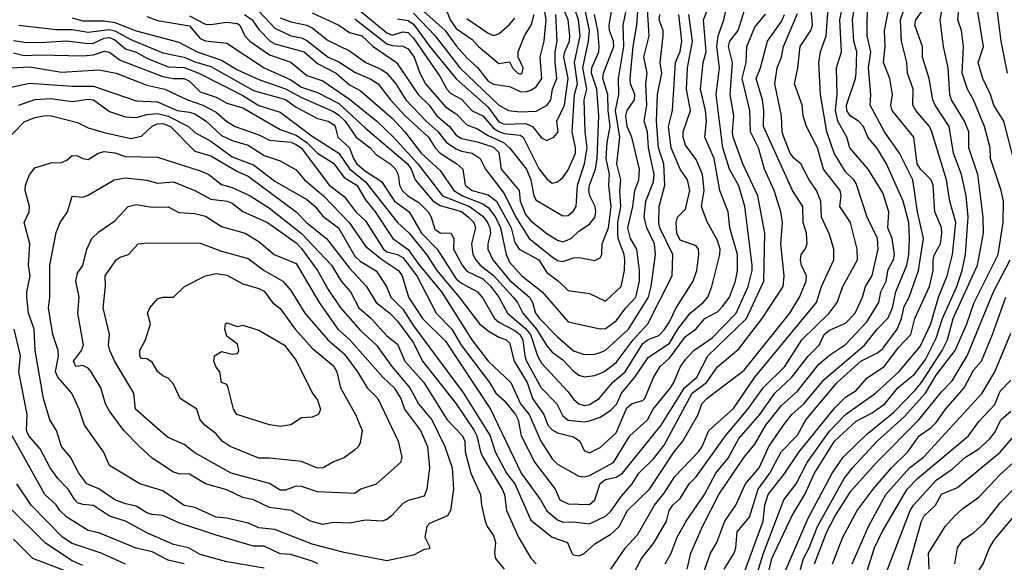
# Model space of a CAD drawing. Header units: metres. Extents: x -51132 to -49532, y -231222 to -229437.
# Tile 13 of 256: x -51084 to -50991, y -230921 to -230870. Entities that reach past the tile are written whole.
import ezdxf

# ---------------------------------------------------------------- set-up
doc = ezdxf.new("R2010")
doc.units = ezdxf.units.M
for name, color, linetype in [('CONTOUR_HALF', 8, 'Continuous'), ('CONTOUR_INDEX', 1, 'Continuous'), ('CONTOUR_INTER', 3, 'Continuous')]:
    doc.layers.add(name, color=color, linetype=linetype)

msp = doc.modelspace()

# ---------------------------------------------------------------- linework, layer by layer
at = {"layer": 'CONTOUR_HALF'}
for points, elevation in [([(-51084.08, -230872.849), (-51083.08, -230873.096), (-51081.58, -230873.02), (-51077.58, -230873.138), (-51076.58, -230873.027), (-51075.58, -230872.697), (-51075.08, -230872.795), (-51074.08, -230873.54), (-51070.08, -230875.059), (-51069.08, -230875.249), (-51068.08, -230875.264), (-51067.58, -230875.518), (-51066.58, -230876.491), (-51065.08, -230876.991), (-51064.08, -230877.577), (-51062.58, -230878.02), (-51059.08, -230880.026), (-51057.58, -230880.575), (-51056.585, -230881.259), (-51055.58, -230882.263), (-51054.08, -230883.207), (-51053.08, -230884.529), (-51051.892, -230885.259), (-51051.08, -230886.643), (-51050.16, -230887.759), (-51048.519, -230890.259), (-51047.08, -230891.291), (-51046.08, -230892.706), (-51043.946, -230895.259), (-51041.116, -230899.759), (-51039.58, -230901.747), (-51037.442, -230903.759), (-51036.556, -230905.759), (-51035.719, -230906.759), (-51034.649, -230909.259), (-51033.58, -230910.905), (-51033.08, -230911.417), (-51031.08, -230912.545), (-51030.58, -230912.617), (-51030.08, -230912.49), (-51027.836, -230911.259), (-51026.303, -230908.759), (-51024.636, -230907.259), (-51024.114, -230906.259), (-51022.484, -230904.259), (-51022.153, -230903.759), (-51021.58, -230902.312), (-51021.08, -230901.596), (-51020.281, -230900.759), (-51018.58, -230899.577), (-51016.315, -230897.259), (-51015.198, -230894.759), (-51014.831, -230893.259), (-51014.832, -230892.759), (-51015.524, -230887.259), (-51016.08, -230885.333), (-51016.951, -230883.759), (-51017.589, -230881.759), (-51018.209, -230876.759), (-51017.884, -230874.259), (-51018.139, -230872.259), (-51018.006, -230871.259), (-51017.466, -230869.759), (-51016.475, -230865.259)], 58.5), ([(-51062.435, -230869.259), (-51061.7, -230869.759), (-51061.08, -230870.659), (-51060.006, -230871.759), (-51059.58, -230872.01), (-51056.837, -230872.759), (-51055.58, -230873.86), (-51053.833, -230874.759), (-51052.58, -230875.833), (-51051.58, -230876.38), (-51048.58, -230878.959), (-51047.376, -230880.259), (-51045.862, -230882.259), (-51044.08, -230883.896), (-51042.79, -230885.759), (-51041.983, -230886.259), (-51040.08, -230887.005), (-51039.58, -230887.365), (-51038.889, -230888.259), (-51038.417, -230889.259), (-51037.88, -230891.759), (-51037.58, -230892.471), (-51036.416, -230893.759), (-51034.509, -230895.259), (-51032.08, -230898.07), (-51029.08, -230898.741), (-51028.58, -230898.699), (-51027.58, -230897.985), (-51026.681, -230896.759), (-51025.741, -230895.759), (-51025.388, -230894.259), (-51025.384, -230893.259), (-51025.64, -230891.259), (-51026.23, -230890.259), (-51026.484, -230889.259), (-51026.012, -230887.259), (-51025.822, -230885.759), (-51025.447, -230884.759), (-51025.403, -230883.759), (-51026.094, -230880.759), (-51026.542, -230879.759), (-51026.667, -230878.759), (-51026.546, -230878.259), (-51025.841, -230877.259), (-51025.839, -230876.759), (-51026.216, -230875.759), (-51026.276, -230875.259), (-51025.98, -230872.259), (-51025.627, -230870.259), (-51025.38, -230866.759)], 55.5), ([(-51048.08, -230869.674), (-51047.08, -230869.82), (-51046.58, -230870.167), (-51045.08, -230872.222), (-51042.58, -230875.293), (-51039.58, -230877.944), (-51038.58, -230879.307), (-51038.08, -230879.549), (-51036.08, -230879.473), (-51035.425, -230879.759), (-51034.58, -230880.819), (-51034.08, -230881.083), (-51033.433, -230880.759), (-51033.02, -230880.259), (-51033.13, -230879.259), (-51032.435, -230877.759), (-51032.08, -230875.259), (-51032.468, -230873.259), (-51032.397, -230872.759), (-51031.956, -230871.759), (-51031.908, -230871.259), (-51032.089, -230869.759), (-51032.923, -230867.759)], 52.5), ([(-51047.58, -230867.204), (-51043.622, -230870.759), (-51042.58, -230872.179), (-51041.58, -230873.331), (-51040.58, -230874.229), (-51039.58, -230875.513), (-51039.08, -230875.799), (-51037.58, -230876.012), (-51036.58, -230876.469), (-51036.08, -230876.5), (-51035.58, -230876.355), (-51035.08, -230876.033), (-51034.554, -230875.259), (-51034.706, -230873.259), (-51034.329, -230871.759), (-51034.143, -230869.759), (-51034.454, -230867.759)], 51.5), ([(-51019.792, -230922.759), (-51018.724, -230919.759), (-51018.126, -230918.759), (-51017.391, -230916.759), (-51016.35, -230915.259), (-51015.443, -230913.259), (-51014.181, -230911.759), (-51013.262, -230909.759), (-51011.89, -230907.759), (-51011.102, -230906.759), (-51009.978, -230905.759), (-51008.08, -230903.486), (-51004.276, -230900.259), (-51003.08, -230898.728), (-51002.08, -230897.681), (-51001.671, -230896.759), (-51001.344, -230895.259), (-51000.321, -230892.759), (-51000.127, -230891.759), (-51000.057, -230890.259), (-51000.145, -230888.759), (-51000.678, -230886.759), (-51002.221, -230883.259), (-51003.08, -230881.86), (-51003.973, -230880.759), (-51004.399, -230879.759), (-51004.847, -230879.259), (-51005.645, -230878.759), (-51005.962, -230878.259), (-51005.964, -230877.759), (-51005.144, -230875.259), (-51005.08, -230874.759), (-51005.017, -230872.759), (-51005.291, -230871.759), (-51005.422, -230869.759), (-51005.024, -230867.259)], 62.5), ([(-51015.58, -230921.607), (-51013.79, -230916.759), (-51013.637, -230915.259), (-51013.317, -230914.259), (-51011.767, -230912.259), (-51010.423, -230910.259), (-51007.08, -230906.139), (-51006.08, -230905.123), (-51005.08, -230904.501), (-51004.08, -230903.369), (-51002.443, -230902.259), (-51001.08, -230900.456), (-50999.95, -230899.259), (-50999.557, -230897.759), (-50998.198, -230894.759), (-50997.868, -230893.259), (-50997.846, -230892.259), (-50997.724, -230891.759), (-50997.176, -230890.759), (-50997.042, -230889.759), (-50997.08, -230889.239), (-50997.692, -230887.759), (-50997.867, -230885.259), (-50998.026, -230884.759), (-50999.025, -230883.759), (-50999.343, -230883.259), (-50999.667, -230880.759), (-51001.708, -230878.259), (-51001.823, -230877.759), (-51001.665, -230876.759), (-51001.922, -230875.259), (-51002.522, -230873.759), (-51002.347, -230872.259), (-51002.425, -230870.759), (-51001.835, -230867.759)], 63.5), ([(-51059.08, -230869.58), (-51058.08, -230869.949), (-51056.58, -230870.252), (-51056.08, -230870.503), (-51054.58, -230871.691), (-51052.58, -230872.648), (-51051.051, -230873.759), (-51049.58, -230874.409), (-51049.08, -230874.755), (-51048.233, -230875.759), (-51047.31, -230877.259), (-51045.404, -230879.259), (-51044.274, -230880.259), (-51043.478, -230881.259), (-51042.58, -230881.847), (-51042.08, -230882.076), (-51041.079, -230882.259), (-51040.342, -230882.759), (-51039.812, -230883.759), (-51038.08, -230886.033), (-51036.98, -230888.259), (-51035.734, -230890.259), (-51033.58, -230891.992), (-51033.08, -230892.309), (-51032.58, -230892.4), (-51031.58, -230892.08), (-51031.08, -230892.036), (-51029.58, -230892.315), (-51029.08, -230892.061), (-51028.923, -230891.759), (-51028.902, -230890.759), (-51028.304, -230889.259), (-51028.041, -230887.259), (-51028.254, -230885.259), (-51028.203, -230884.259), (-51028.504, -230882.759), (-51028.433, -230881.259), (-51028.131, -230879.759), (-51028.338, -230878.259), (-51028.366, -230876.759), (-51028.826, -230875.259), (-51028.775, -230874.759), (-51027.809, -230872.259), (-51027.831, -230871.759), (-51028.213, -230870.759), (-51028.232, -230870.259), (-51027.984, -230868.759)], 54.5), ([(-51052.08, -230869.666), (-51049.08, -230871.989), (-51048.58, -230872.15), (-51047.58, -230872.229), (-51047.08, -230872.465), (-51046.514, -230873.259), (-51045.987, -230874.759), (-51045.443, -230875.759), (-51043.58, -230877.905), (-51042.58, -230878.557), (-51041.58, -230879.587), (-51040.58, -230879.962), (-51039.58, -230880.608), (-51038.144, -230881.259), (-51037.589, -230881.759), (-51035.989, -230883.759), (-51035.573, -230884.759), (-51035.284, -230886.259), (-51035.08, -230886.67), (-51032.58, -230888.145), (-51032.08, -230888.096), (-51031.58, -230887.672), (-51031.334, -230887.259), (-51031.188, -230885.259), (-51030.539, -230883.259), (-51030.291, -230881.759), (-51030.478, -230880.259), (-51030.582, -230877.259), (-51030.323, -230876.259), (-51030.7, -230874.259), (-51030.163, -230871.759), (-51030.088, -230870.759), (-51030.613, -230868.259)], 53.5), ([(-51022.979, -230920.759), (-51022.427, -230919.759), (-51021.862, -230918.259), (-51021.001, -230916.759), (-51019.288, -230914.259), (-51018.244, -230912.259), (-51017.08, -230910.85), (-51016.08, -230909.019), (-51014.114, -230906.759), (-51012.698, -230904.759), (-51011.089, -230903.259), (-51009.58, -230901.276), (-51008.536, -230900.259), (-51008.08, -230899.247), (-51007.58, -230898.847), (-51006.08, -230898.206), (-51005.176, -230897.259), (-51004.472, -230895.759), (-51004.187, -230894.759), (-51003.58, -230893.737), (-51002.997, -230891.259), (-51003.08, -230890.242), (-51004.045, -230888.259), (-51005.08, -230885.113), (-51005.284, -230884.759), (-51006.08, -230883.998), (-51007.141, -230882.259), (-51007.828, -230880.259), (-51008.424, -230876.759), (-51008.559, -230873.759), (-51008.406, -230872.759), (-51007.889, -230871.259), (-51007.671, -230868.259)], 61.5), ([(-51013.793, -230923.759), (-51012.994, -230920.259), (-51011.08, -230916.219), (-51009.898, -230914.259), (-51008.991, -230912.259), (-51007.113, -230909.259), (-51005.08, -230907.371), (-51003.58, -230906.598), (-51002.39, -230905.759), (-51001.17, -230904.259), (-50999.58, -230902.944), (-50998.58, -230901.619), (-50997.58, -230899.602), (-50996.964, -230897.759), (-50995.629, -230894.759), (-50995.13, -230893.259), (-50994.806, -230891.759), (-50994.563, -230888.259), (-50994.76, -230886.259), (-50995.189, -230884.259), (-50995.952, -230882.259), (-50996.351, -230879.759), (-50997.662, -230877.759), (-50997.872, -230877.259), (-50998.232, -230875.259), (-50998.864, -230873.259), (-50998.86, -230872.259), (-50999.586, -230870.259), (-50999.468, -230869.759), (-50998.77, -230868.759)], 64.5), ([(-51011.255, -230924.759), (-51010.015, -230920.259), (-51009.485, -230919.259), (-51008.708, -230917.259), (-51006.19, -230912.759), (-51005.419, -230911.759), (-51003.08, -230909.233), (-51000.58, -230906.967), (-50998.58, -230904.761), (-50997.58, -230903.07), (-50995.789, -230900.759), (-50994.69, -230898.259), (-50994.021, -230896.259), (-50991.746, -230891.759), (-50991.277, -230888.759), (-50991.266, -230886.759), (-50991.474, -230885.759), (-50992.488, -230882.759), (-50992.507, -230881.759), (-50993.046, -230879.759), (-50994.071, -230877.259), (-50994.63, -230876.259), (-50995.145, -230874.759), (-50995.017, -230872.259), (-50995.19, -230870.759), (-50995.529, -230869.759), (-50995.394, -230868.259)], 65.5), ([(-50990.889, -230874.759), (-50991.467, -230871.759), (-50991.847, -230868.759)], 66.5), ([(-51085.58, -230876.339), (-51082.58, -230875.705), (-51078.58, -230875.979), (-51076.58, -230875.958), (-51072.58, -230877.34), (-51070.58, -230877.429), (-51068.75, -230878.259), (-51067.58, -230878.396), (-51067.08, -230878.58), (-51066.016, -230879.259), (-51064.58, -230880.613), (-51063.58, -230881.075), (-51062.08, -230881.493), (-51060.58, -230882.472), (-51059.08, -230882.976), (-51057.58, -230883.825), (-51056.787, -230884.759), (-51055.004, -230886.259), (-51052.614, -230888.759), (-51051.08, -230890.98), (-51049.58, -230892.207), (-51047.994, -230893.259), (-51047.632, -230893.759), (-51047.032, -230895.759), (-51045.738, -230897.759), (-51043.58, -230899.888), (-51039.364, -230906.259), (-51036.482, -230912.259), (-51034.655, -230914.759), (-51034.08, -230915.807), (-51033.08, -230916.653), (-51032.58, -230916.863), (-51031.58, -230916.815), (-51030.08, -230917.004), (-51028.58, -230916.301), (-51028.08, -230915.835), (-51027.08, -230914.412), (-51026.068, -230913.259), (-51025.46, -230912.259), (-51024.08, -230910.916), (-51023.08, -230909.635), (-51020.453, -230904.759), (-51019.11, -230903.759), (-51018.08, -230902.305), (-51016.08, -230900.598), (-51013.878, -230897.759), (-51011.914, -230894.759), (-51011.825, -230893.759), (-51012.14, -230890.759), (-51011.991, -230888.759), (-51012.145, -230887.759), (-51012.746, -230885.759), (-51013.673, -230883.759), (-51014.223, -230881.759), (-51014.98, -230880.259), (-51015.041, -230878.259), (-51015.761, -230875.259), (-51015.371, -230873.759), (-51015.336, -230872.259), (-51014.58, -230870.444), (-51013.58, -230869.226)], 59.5), ([(-51083.58, -230870.263), (-51080.08, -230870.674), (-51078.58, -230870.674), (-51077.08, -230870.916), (-51075.08, -230870.672), (-51074.58, -230870.797), (-51073.08, -230871.609), (-51070.08, -230872.85), (-51068.08, -230873.248), (-51067.08, -230873.696), (-51065.58, -230874.134), (-51061.58, -230876.365), (-51058.58, -230877.236), (-51057.58, -230877.936), (-51055.58, -230879.011), (-51054.58, -230879.242), (-51054.08, -230879.581), (-51053.931, -230879.759), (-51053.659, -230880.759), (-51052.574, -230881.759), (-51052.21, -230882.759), (-51051.892, -230883.259), (-51051.08, -230883.947), (-51049.58, -230884.921), (-51048.358, -230886.759), (-51046.982, -230887.759), (-51045.819, -230889.759), (-51044.344, -230891.259), (-51042.58, -230894.038), (-51042.08, -230894.446), (-51040.567, -230895.259), (-51040.08, -230895.851), (-51038.976, -230897.759), (-51038.58, -230898.117), (-51037.08, -230898.891), (-51036.615, -230899.259), (-51036.331, -230899.759), (-51036.152, -230901.259), (-51035.976, -230901.759), (-51034.592, -230904.259), (-51033.153, -230905.759), (-51032.58, -230906.88), (-51032.08, -230907.306), (-51030.58, -230907.463), (-51030.08, -230907.351), (-51029.08, -230907.019), (-51028.08, -230906.349), (-51027.524, -230905.759), (-51027.065, -230904.759), (-51025.826, -230903.259), (-51024.58, -230901.409), (-51022.58, -230900.081), (-51021.802, -230898.759), (-51020.639, -230897.259), (-51019.411, -230896.259), (-51018.978, -230895.759), (-51018.605, -230894.759), (-51017.844, -230891.759), (-51017.816, -230891.259), (-51018.08, -230890.446), (-51019.08, -230888.637), (-51019.564, -230887.259), (-51019.326, -230885.759), (-51019.477, -230884.259), (-51020.08, -230882.852), (-51021.08, -230881.499), (-51021.283, -230880.759), (-51021.28, -230880.259), (-51020.61, -230878.259), (-51020.969, -230876.259), (-51020.892, -230874.259), (-51020.412, -230871.759), (-51020.764, -230869.259)], 57.5), ([(-51071.58, -230869.435), (-51070.58, -230869.814), (-51067.58, -230870.314), (-51066.58, -230871.514), (-51066.08, -230871.729), (-51064.08, -230871.943), (-51060.58, -230874.248), (-51058.08, -230875.395), (-51057.08, -230876.055), (-51055.58, -230876.578), (-51053.58, -230877.594), (-51051.08, -230879.911), (-51047.138, -230883.259), (-51046.801, -230883.759), (-51046.429, -230884.759), (-51044.731, -230886.759), (-51044.08, -230887.171), (-51042.08, -230887.716), (-51041.407, -230888.259), (-51040.918, -230888.759), (-51040.768, -230889.259), (-51041.138, -230890.759), (-51041, -230891.759), (-51040.746, -230892.259), (-51040.337, -230892.759), (-51039.08, -230893.713), (-51037.238, -230895.759), (-51036.841, -230896.259), (-51036.332, -230897.259), (-51035.031, -230898.759), (-51034.08, -230900.319), (-51033.58, -230900.902), (-51032.58, -230901.627), (-51031.58, -230902.69), (-51031.08, -230903.064), (-51030.58, -230903.233), (-51029.58, -230903.111), (-51028.744, -230902.759), (-51027.58, -230901.9), (-51025.967, -230899.759), (-51024.611, -230898.259), (-51022.322, -230893.759), (-51022.254, -230891.759), (-51023.491, -230889.259), (-51023.569, -230888.759), (-51023.551, -230887.259), (-51022.999, -230885.259), (-51023.115, -230883.259), (-51023.602, -230881.759), (-51023.78, -230879.259), (-51023.706, -230876.759), (-51023.307, -230874.759), (-51023.449, -230873.759), (-51023.183, -230871.259), (-51023.183, -230870.759), (-51023.533, -230869.759), (-51023.486, -230869.259)], 56.5), ([(-51041.58, -230869.625), (-51039.58, -230870.989), (-51039.08, -230871.227), (-51038.58, -230871.075), (-51037.58, -230870.197), (-51037.08, -230869.584)], 50.5), ([(-51028.08, -230921.253), (-51026.692, -230919.259), (-51025.58, -230918.037), (-51023.972, -230915.259), (-51023.08, -230914.136), (-51022.08, -230912.579), (-51019.845, -230910.259), (-51019.519, -230909.759), (-51018.897, -230908.259), (-51016.58, -230906.197), (-51014.58, -230903.251), (-51008.788, -230896.259), (-51008.331, -230894.759), (-51007.168, -230892.259), (-51007.151, -230891.259), (-51007.58, -230889.891), (-51008.32, -230888.259), (-51008.399, -230886.759), (-51008.798, -230885.759), (-51009.483, -230884.759), (-51010.264, -230883.259), (-51010.883, -230882.759), (-51011.269, -230882.259), (-51011.857, -230880.759), (-51012.023, -230880.259), (-51012.087, -230878.759), (-51012.697, -230875.759), (-51012.482, -230874.259), (-51012.069, -230873.259), (-51011.871, -230872.259), (-51010.58, -230869.174)], 60.5), ([(-51084.955, -230881.259), (-51083.08, -230879.318), (-51082.08, -230878.91), (-51081.08, -230878.719), (-51080.529, -230878.759), (-51078.08, -230879.392), (-51077.08, -230879.871), (-51075.58, -230880.325), (-51073.08, -230880.891), (-51072.08, -230880.663), (-51071.08, -230879.721), (-51070.58, -230879.498), (-51070.08, -230879.461), (-51069.361, -230879.759), (-51067.08, -230882.068), (-51065.58, -230882.52), (-51063.08, -230883.99), (-51062.08, -230884.408), (-51057.59, -230887.759), (-51056.58, -230888.774), (-51054.727, -230890.259), (-51052.58, -230893.047), (-51050.985, -230894.759), (-51050.076, -230896.259), (-51048.797, -230897.259), (-51048.08, -230898.01), (-51046.58, -230900.033), (-51045.733, -230901.759), (-51042.574, -230905.759), (-51040.899, -230908.259), (-51040.624, -230908.759), (-51040.309, -230910.259), (-51040.09, -230910.759), (-51038.273, -230913.759), (-51038.056, -230914.259), (-51037.863, -230915.759), (-51036.731, -230918.259), (-51035.58, -230920.242), (-51035.08, -230920.77)], 60.5), ([(-51074.63, -230884.759), (-51073.58, -230884.554), (-51071.58, -230884.8), (-51070.58, -230885.083), (-51069.08, -230884.947), (-51067.094, -230885.759), (-51065.58, -230886.567), (-51064.041, -230886.759), (-51063.58, -230886.949), (-51062.58, -230887.726), (-51060.278, -230888.759), (-51057.58, -230890.667), (-51057.08, -230891.191), (-51055.591, -230893.259), (-51054.58, -230895.051), (-51053.415, -230896.759), (-51051.58, -230898.856), (-51050.036, -230900.259), (-51048.601, -230902.259), (-51046.933, -230904.259), (-51046.102, -230905.759), (-51044.852, -230907.259), (-51043.644, -230909.759), (-51042.948, -230911.759), (-51042.84, -230913.759), (-51043.11, -230915.759), (-51043.377, -230916.259), (-51045.08, -230916.994), (-51045.314, -230917.259), (-51045.52, -230918.259), (-51045.08, -230919.127), (-51045.08, -230919.362), (-51045.58, -230919.435), (-51046.58, -230919.945), (-51049.08, -230920.483), (-51053.08, -230919.69), (-51056.08, -230918.925), (-51059.58, -230917.529), (-51061.08, -230917.386), (-51062.08, -230916.949), (-51064.08, -230916.477), (-51065.08, -230916.38), (-51067.08, -230915.484), (-51068.08, -230915.304), (-51070.08, -230913.929), (-51072.245, -230913.259), (-51075.08, -230911.547), (-51075.659, -230910.259), (-51077.434, -230907.759), (-51077.925, -230906.259), (-51078.625, -230904.759), (-51079.933, -230903.259), (-51080.134, -230902.759), (-51079.872, -230901.259), (-51079.896, -230900.759), (-51080.4, -230899.259), (-51080.805, -230896.759), (-51080.665, -230895.759), (-51080.666, -230892.759), (-51080.08, -230889.684), (-51079.719, -230888.759), (-51079.005, -230887.759), (-51078.58, -230886.276), (-51077.58, -230886.389), (-51077.08, -230886.202), (-51074.63, -230884.759)], 61.5), ([(-51072.384, -230890.759), (-51071.58, -230890.652), (-51066.58, -230890.689), (-51064.58, -230891.46), (-51062.08, -230892.148), (-51060.58, -230893.258), (-51058.828, -230894.259), (-51058.08, -230895.132), (-51056.776, -230897.259), (-51054.604, -230899.759), (-51053.08, -230901.084), (-51051.821, -230902.759), (-51050.934, -230904.259), (-51049.917, -230905.259), (-51048.006, -230909.259), (-51047.668, -230910.759), (-51047.805, -230911.259), (-51050.08, -230913.285), (-51051.515, -230913.759), (-51052.08, -230914.183), (-51055.58, -230914), (-51057.08, -230913.497), (-51057.58, -230913.491), (-51058.58, -230913.859), (-51059.08, -230913.846), (-51060.08, -230913.224), (-51063.659, -230912.259), (-51067.08, -230910.343), (-51068.08, -230909.582), (-51069.58, -230908.926), (-51070.08, -230908.521), (-51072.652, -230906.259), (-51072.797, -230904.759), (-51074.58, -230901.796), (-51075.065, -230900.759), (-51075.175, -230900.259), (-51075.097, -230899.259), (-51075.675, -230896.759), (-51075.462, -230894.759), (-51075.478, -230893.759), (-51074.453, -230892.259), (-51074.08, -230892.009), (-51073.311, -230891.759), (-51072.384, -230890.759)], 62.5), ([(-51007.279, -230920.759), (-51006.329, -230918.259), (-51004.977, -230915.759), (-51003.489, -230913.759), (-51001.774, -230911.759), (-51000.217, -230910.259), (-50999.172, -230908.759), (-50998.08, -230908.004), (-50997.58, -230907.5), (-50996.704, -230906.259), (-50994.944, -230904.259), (-50994.08, -230902.61), (-50993.331, -230901.759), (-50992.282, -230899.259), (-50991.05, -230895.759)], 66.5), ([(-51064.217, -230898.259), (-51064.08, -230898.173), (-51063.08, -230898.517), (-51062.58, -230898.391), (-51061.08, -230898.854), (-51058.658, -230900.259), (-51057.58, -230901.706), (-51056.08, -230904.722), (-51055.58, -230905.419), (-51055.296, -230906.259), (-51055.491, -230906.759), (-51056.08, -230906.999), (-51057.08, -230907.063), (-51058.08, -230907.724), (-51059.08, -230907.886), (-51060.08, -230907.742), (-51063.147, -230906.759), (-51063.47, -230906.259), (-51063.949, -230904.259), (-51064.08, -230903.958), (-51064.583, -230903.759), (-51064.737, -230902.759), (-51065.08, -230902.32), (-51065.289, -230901.759), (-51065.244, -230901.259), (-51064.58, -230900.851), (-51063.58, -230901.108), (-51063.08, -230901.029), (-51062.948, -230900.759), (-51063.08, -230900.178), (-51064.08, -230899.421), (-51064.275, -230898.759), (-51064.217, -230898.259)], 63.5), ([(-51060.58, -230921.167), (-51064.08, -230920.576), (-51066.58, -230919.882), (-51067.689, -230919.259), (-51069.08, -230918.949), (-51071.58, -230917.848), (-51073.58, -230916.752), (-51075.08, -230916.304), (-51076.58, -230915.297), (-51077.58, -230915.192), (-51078.08, -230915.035), (-51078.343, -230914.759), (-51078.955, -230913.759), (-51079.923, -230912.759), (-51080.64, -230911.759), (-51081.58, -230909.967), (-51082.643, -230908.759), (-51082.867, -230908.259), (-51082.798, -230906.759), (-51083.598, -230902.759), (-51083.424, -230901.259), (-51084.028, -230898.759)], 60.5), ([(-51004.78, -230923.759), (-51003.355, -230919.259), (-51002.644, -230917.759), (-51000.276, -230913.759), (-50999.311, -230912.759), (-50994.545, -230908.759), (-50993.58, -230907.419), (-50992.08, -230905.821), (-50991.58, -230904.583), (-50990.58, -230903.554)], 67.5), ([(-51000.345, -230921.759), (-50998.958, -230916.759), (-50998.704, -230916.259), (-50997.625, -230915.259), (-50997.08, -230914.223), (-50995.58, -230913.605), (-50991.58, -230910.285), (-50989.82, -230908.259)], 68.5), ([(-51073.58, -230920.782), (-51075.855, -230919.759), (-51078.58, -230918.871), (-51079.495, -230918.259), (-51082.426, -230915.259), (-51083.775, -230913.259)], 59.5), ([(-50995.81, -230920.759), (-50995.56, -230919.259), (-50995.08, -230918.527), (-50994.08, -230917.844), (-50993.08, -230916.937), (-50991.58, -230915.059), (-50990.08, -230913.518)], 69.5), ([(-51079.08, -230921.48), (-51082.272, -230920.259), (-51084.08, -230918.461)], 58.5)]:
    msp.add_lwpolyline(points, dxfattribs=dict(at, elevation=elevation))
at = {"layer": 'CONTOUR_INDEX'}
for points, elevation in [([(-51011.866, -230921.759), (-51009.58, -230916.47), (-51007.32, -230912.259), (-51006.292, -230910.759), (-51004.08, -230908.606), (-51001.58, -230906.578), (-50999.58, -230904.506), (-50998.955, -230903.759), (-50996.996, -230900.759), (-50996.517, -230899.759), (-50995.97, -230897.759), (-50993.702, -230892.759), (-50993.135, -230889.759), (-50993.153, -230888.259), (-50993.66, -230884.259), (-50994.517, -230881.759), (-50994.509, -230880.259), (-50994.911, -230879.259), (-50996.13, -230877.259), (-50996.286, -230876.759), (-50996.452, -230874.259), (-50996.871, -230872.259), (-50997.183, -230869.759), (-50996.832, -230867.759)], 65), ([(-51061.08, -230868.944), (-51059.58, -230870.535), (-51058.08, -230871.258), (-51057.08, -230871.444), (-51056.58, -230871.677), (-51054.58, -230873.252), (-51053.58, -230873.697), (-51052.08, -230874.676), (-51050.58, -230875.324), (-51049.876, -230875.759), (-51048.739, -230877.259), (-51047.352, -230878.759), (-51045.159, -230880.759), (-51044.55, -230881.759), (-51044.089, -230882.259), (-51042.526, -230883.259), (-51041.957, -230883.759), (-51041.733, -230885.259), (-51041.08, -230885.767), (-51039.58, -230886.158), (-51038.787, -230886.759), (-51037.427, -230889.259), (-51037.08, -230890.622), (-51036.669, -230891.259), (-51034.835, -230892.259), (-51034.08, -230893.461), (-51032.976, -230894.259), (-51032.08, -230895.146), (-51030.08, -230895.416), (-51028.58, -230896.147), (-51027.104, -230894.759), (-51026.785, -230893.259), (-51026.755, -230892.259), (-51026.822, -230891.759), (-51027.378, -230890.259), (-51027.411, -230889.759), (-51027.417, -230888.759), (-51027.142, -230887.259), (-51027.224, -230885.759), (-51027.138, -230884.759), (-51027.526, -230883.259), (-51027.231, -230880.759), (-51027.626, -230878.259), (-51027.33, -230876.759), (-51027.365, -230875.259), (-51026.86, -230872.259), (-51026.905, -230870.259), (-51026.62, -230868.759)], 55), ([(-51083.58, -230877.746), (-51082.08, -230877.212), (-51080.58, -230877.136), (-51078.58, -230877.398), (-51077.08, -230877.181), (-51076.58, -230877.27), (-51075.08, -230878.348), (-51073.58, -230878.836), (-51072.58, -230878.911), (-51071.58, -230878.636), (-51070.58, -230878.525), (-51069.58, -230878.798), (-51067.672, -230879.759), (-51067.08, -230880.31), (-51065.58, -230881.13), (-51063.58, -230882.592), (-51061.58, -230883.349), (-51059.58, -230884.889), (-51056.58, -230886.585), (-51055.788, -230887.259), (-51055.08, -230888.154), (-51053.625, -230889.259), (-51052.08, -230891.924), (-51051.58, -230892.391), (-51050.08, -230893.285), (-51049.122, -230894.759), (-51048.718, -230895.759), (-51047.58, -230896.876), (-51046.58, -230898.462), (-51041.891, -230904.759), (-51039.381, -230908.759), (-51038.922, -230910.259), (-51037.864, -230912.259), (-51037.065, -230913.259), (-51035.58, -230916.654), (-51033.58, -230918.258), (-51032.15, -230918.759), (-51031.719, -230919.759), (-51031.58, -230919.905), (-51031.08, -230920.014), (-51030.58, -230919.805), (-51029.58, -230918.892), (-51028.08, -230917.974), (-51027.289, -230917.259), (-51026.514, -230915.759), (-51024.439, -230913.759), (-51022.151, -230910.259), (-51021.311, -230909.259), (-51019.886, -230906.759), (-51019.53, -230905.759), (-51019.08, -230905.259), (-51015.58, -230902.607), (-51011.288, -230897.259), (-51010.388, -230895.759), (-51009.761, -230894.259), (-51009.734, -230893.759), (-51010.213, -230892.759), (-51010.307, -230892.259), (-51010.229, -230891.759), (-51009.848, -230891.259), (-51009.655, -230890.759), (-51009.721, -230889.759), (-51010.03, -230888.759), (-51010.085, -230887.259), (-51011.035, -230885.759), (-51013.764, -230879.759), (-51013.732, -230878.259), (-51013.851, -230877.259), (-51014.441, -230875.259), (-51014.05, -230874.259), (-51013.372, -230871.759), (-51012.08, -230869.91), (-51011.802, -230869.259)], 60), ([(-51068.091, -230920.759), (-51069.58, -230920.409), (-51071.08, -230919.649), (-51072.58, -230919.289), (-51076.08, -230917.866), (-51077.08, -230917.645), (-51079.08, -230916.4), (-51079.751, -230915.759), (-51080.08, -230915.233), (-51081.131, -230914.259), (-51084.219, -230908.759)], 60), ([(-50990.91, -230957.759), (-50992.94, -230955.759), (-50993.399, -230954.759), (-50993.765, -230954.259), (-50995.266, -230952.759), (-50996.357, -230950.759), (-50996.792, -230949.759), (-50997.023, -230948.759), (-50997.635, -230943.759), (-50997.368, -230938.759), (-50997.407, -230937.259), (-50997.017, -230935.759), (-50996.454, -230930.759), (-50995.362, -230926.259), (-50995.268, -230924.759), (-50994.702, -230923.759), (-50994.49, -230922.759), (-50993.172, -230920.759), (-50992.576, -230919.259), (-50992.08, -230918.442), (-50989.58, -230915.471)], 70)]:
    msp.add_lwpolyline(points, dxfattribs=dict(at, elevation=elevation))
at = {"layer": 'CONTOUR_INTER'}
for points, elevation in [([(-51020.929, -230921.259), (-51020.568, -230919.759), (-51019.485, -230917.259), (-51017.96, -230914.259), (-51015.58, -230910.756), (-51014.58, -230909.553), (-51013.528, -230907.759), (-51012.08, -230905.929), (-51010.58, -230904.574), (-51008.58, -230902.043), (-51007.58, -230901.19), (-51006.08, -230900.184), (-51004.08, -230898.081), (-51002.959, -230896.259), (-51002.744, -230895.259), (-51002.249, -230894.259), (-51002.08, -230893.169), (-51001.563, -230892.259), (-51001.466, -230891.759), (-51001.706, -230890.259), (-51002.106, -230889.259), (-51002.017, -230887.759), (-51002.58, -230885.966), (-51003.957, -230883.759), (-51005.666, -230881.759), (-51005.942, -230880.759), (-51006.778, -230879.259), (-51007.011, -230878.259), (-51006.855, -230876.759), (-51006.913, -230874.259), (-51006.433, -230872.759), (-51006.616, -230869.759), (-51006.116, -230867.259)], 62), ([(-51017.447, -230921.259), (-51016.504, -230919.759), (-51016.353, -230919.259), (-51016.229, -230917.759), (-51015.08, -230916.387), (-51014.256, -230913.759), (-51013.161, -230912.259), (-51012.107, -230910.259), (-51010.58, -230908.712), (-51009.781, -230907.259), (-51006.842, -230903.759), (-51004.623, -230901.759), (-51003.08, -230900.99), (-51002.58, -230900.562), (-51001.228, -230898.759), (-51000.814, -230897.759), (-51000.58, -230896.619), (-51000.107, -230895.759), (-50999.229, -230893.259), (-50998.77, -230890.259), (-50999.335, -230887.759), (-50999.759, -230884.759), (-51000.996, -230882.259), (-51002.411, -230880.259), (-51003.772, -230877.759), (-51003.684, -230876.759), (-51003.91, -230874.259), (-51003.702, -230872.759), (-51004.048, -230871.259), (-51004.021, -230867.759)], 63), ([(-50990.187, -230883.259), (-50991.226, -230879.259), (-50992.177, -230877.759), (-50992.467, -230876.759), (-50993.197, -230875.259), (-50993.632, -230873.759), (-50993.133, -230872.259), (-50993.937, -230867.259)], 66), ([(-51086.08, -230874.344), (-51082.58, -230874.153), (-51079.58, -230874.668), (-51076.08, -230874.444), (-51074.443, -230874.759), (-51071.58, -230875.873), (-51069.88, -230876.259), (-51067.779, -230877.259), (-51066.345, -230877.759), (-51065.08, -230878.42), (-51064.08, -230879.285), (-51063.291, -230879.759), (-51061.08, -230880.524), (-51060.08, -230881.047), (-51058.08, -230881.219), (-51057.58, -230881.429), (-51057.08, -230881.778), (-51054.473, -230885.259), (-51053.08, -230886.322), (-51051.973, -230887.759), (-51051.08, -230888.587), (-51049.4, -230891.259), (-51049.08, -230891.504), (-51048.08, -230891.751), (-51047.58, -230892.042), (-51046.256, -230893.759), (-51044.443, -230897.259), (-51042.977, -230898.759), (-51042.118, -230900.259), (-51039.452, -230903.759), (-51038.854, -230904.759), (-51038.08, -230905.447), (-51037.015, -230906.759), (-51036.767, -230907.259), (-51036.492, -230908.759), (-51035.196, -230911.259), (-51033.309, -230913.759), (-51032.843, -230914.759), (-51032.08, -230915.145), (-51030.08, -230915.192), (-51029.58, -230914.747), (-51029.08, -230913.237), (-51028.58, -230912.86), (-51027.58, -230912.624), (-51026.979, -230912.259), (-51023.363, -230907.759), (-51021.181, -230904.259), (-51020.025, -230903.259), (-51018.983, -230901.259), (-51015.343, -230897.759), (-51013.736, -230894.259), (-51013.621, -230889.759), (-51014.295, -230886.259), (-51015.699, -230883.259), (-51016.599, -230880.759), (-51016.682, -230880.259), (-51016.547, -230878.759), (-51016.884, -230876.759), (-51016.671, -230873.759), (-51017.058, -230872.259), (-51016.921, -230871.759), (-51016.125, -230870.759), (-51015.512, -230868.759)], 59), ([(-51084.08, -230871.68), (-51083.08, -230871.84), (-51081.58, -230871.878), (-51079.08, -230871.71), (-51077.08, -230871.973), (-51076.58, -230871.934), (-51075.58, -230871.465), (-51075.08, -230871.399), (-51074.58, -230871.621), (-51073.58, -230872.464), (-51072.58, -230872.797), (-51071.58, -230873.361), (-51069.58, -230874.145), (-51068.08, -230874.214), (-51066.703, -230874.759), (-51062.58, -230876.834), (-51061.08, -230877.774), (-51059.08, -230878.421), (-51056.08, -230880.653), (-51053.588, -230882.259), (-51052.58, -230883.733), (-51051.08, -230884.951), (-51048.08, -230888.76), (-51046.995, -230889.759), (-51045.349, -230891.759), (-51044.405, -230893.259), (-51042.286, -230895.759), (-51040.382, -230898.259), (-51039.58, -230898.927), (-51038.58, -230899.507), (-51037.88, -230899.759), (-51037.58, -230900.029), (-51037.153, -230901.759), (-51035.93, -230903.759), (-51035.426, -230905.259), (-51034.365, -230906.759), (-51033.98, -230907.759), (-51033.58, -230908.21), (-51033.08, -230908.483), (-51031.58, -230908.841), (-51030.971, -230909.259), (-51030.58, -230910.141), (-51030.08, -230910.371), (-51029.08, -230909.867), (-51027.58, -230908.467), (-51026.58, -230906.133), (-51026.08, -230905.714), (-51025.08, -230905.434), (-51024.892, -230905.259), (-51024.08, -230903.3), (-51023.452, -230902.259), (-51022.58, -230901.483), (-51021.08, -230899.434), (-51020.112, -230898.759), (-51019.255, -230897.759), (-51018.08, -230897.123), (-51017.58, -230896.61), (-51016.964, -230895.759), (-51016.371, -230894.259), (-51016.19, -230893.259), (-51016.211, -230891.759), (-51016.904, -230889.259), (-51017.066, -230887.759), (-51017.852, -230885.759), (-51018.386, -230882.759), (-51019.262, -230880.759), (-51019.115, -230879.259), (-51019.203, -230878.259), (-51019.673, -230876.259), (-51019.426, -230873.759), (-51019.148, -230872.759), (-51019.397, -230869.759), (-51018.803, -230868.259)], 58), ([(-51067.58, -230869.372), (-51066.08, -230870.165), (-51065.58, -230870.205), (-51064.08, -230869.979), (-51063.08, -230870.097), (-51062.87, -230870.259), (-51062.407, -230871.259), (-51061.908, -230871.759), (-51060.08, -230873.049), (-51058.08, -230873.73), (-51056.58, -230874.983), (-51055.08, -230875.476), (-51052.58, -230877.203), (-51050.015, -230879.259), (-51048.444, -230880.759), (-51046.185, -230883.259), (-51043.87, -230886.259), (-51041.333, -230887.259), (-51040.08, -230888.152), (-51039.626, -230888.759), (-51039.422, -230889.259), (-51039.364, -230889.759), (-51039.623, -230890.759), (-51039.594, -230891.259), (-51039.125, -230892.259), (-51037.58, -230894.18), (-51035.715, -230895.759), (-51035.419, -230896.259), (-51035.13, -230897.259), (-51034.752, -230897.759), (-51033.08, -230899.491), (-51031.58, -230900.795), (-51030.58, -230901.123), (-51029.58, -230901.101), (-51029.08, -230900.945), (-51028.58, -230900.733), (-51026.411, -230898.759), (-51024.555, -230895.759), (-51024.306, -230894.759), (-51023.901, -230891.759), (-51023.996, -230890.759), (-51024.705, -230889.259), (-51024.959, -230888.259), (-51024.79, -230886.759), (-51024.08, -230884.951), (-51024.005, -230884.259), (-51024.558, -230881.759), (-51024.651, -230880.259), (-51024.938, -230879.259), (-51024.706, -230877.759), (-51024.796, -230875.759), (-51024.664, -230874.759), (-51024.974, -230873.259), (-51024.496, -230871.259), (-51024.628, -230868.759)], 56), ([(-51051.58, -230868.92), (-51049.08, -230870.974), (-51048.58, -230871.2), (-51047.58, -230870.885), (-51047.08, -230870.953), (-51046.58, -230871.483), (-51044.08, -230875.104), (-51043.454, -230876.259), (-51043.08, -230876.657), (-51042.08, -230877.19), (-51041.08, -230878.289), (-51040.08, -230878.759), (-51039.08, -230879.904), (-51038.58, -230880.231), (-51038.08, -230880.402), (-51036.58, -230880.564), (-51036.285, -230880.759), (-51034.792, -230883.759), (-51034.08, -230884.668), (-51033.58, -230885.083), (-51033.08, -230884.945), (-51032.58, -230884.523), (-51032.08, -230883.817), (-51031.381, -230882.259), (-51031.375, -230881.759), (-51031.701, -230880.259), (-51031.48, -230876.759), (-51031.195, -230875.759), (-51031.481, -230873.759), (-51030.937, -230871.259), (-51031.096, -230869.759), (-51031.454, -230868.759)], 53), ([(-51043.58, -230868.624), (-51043.148, -230869.759), (-51042.58, -230870.566), (-51041.08, -230871.593), (-51040.468, -230872.259), (-51038.58, -230873.856), (-51037.58, -230873.691), (-51037.288, -230874.259), (-51036.808, -230874.759), (-51036.58, -230874.858), (-51036.383, -230874.759), (-51036.304, -230874.259), (-51036.768, -230873.259), (-51036.754, -230872.759), (-51036.174, -230871.259), (-51035.557, -230870.259), (-51035.264, -230869.259)], 51), ([(-51026.08, -230921.951), (-51025.21, -230920.259), (-51024.015, -230918.759), (-51022.87, -230916.759), (-51022.598, -230915.759), (-51022.258, -230915.259), (-51021.58, -230914.632), (-51020.741, -230913.259), (-51020.08, -230912.619), (-51017.323, -230908.759), (-51015.237, -230906.259), (-51013.802, -230904.259), (-51011.761, -230902.259), (-51010.162, -230899.759), (-51007.619, -230897.259), (-51006.85, -230896.259), (-51006.338, -230894.759), (-51004.934, -230892.259), (-51004.967, -230891.259), (-51005.597, -230888.759), (-51006.605, -230887.259), (-51006.473, -230886.259), (-51006.576, -230885.759), (-51008.122, -230883.759), (-51008.695, -230881.759), (-51009.724, -230879.759), (-51010.038, -230878.759), (-51010.145, -230877.759), (-51010.851, -230875.759), (-51010.539, -230874.259), (-51010.314, -230872.259), (-51009.326, -230870.759), (-51009.161, -230870.259), (-51009.301, -230868.759)], 61), ([(-51015.08, -230923.983), (-51013.755, -230919.759), (-51011.861, -230914.759), (-51010.712, -230913.259), (-51009.665, -230911.259), (-51007.58, -230908.332), (-51006.08, -230906.774), (-51003.268, -230904.759), (-51001.08, -230902.769), (-50999.08, -230900.385), (-50998.08, -230898.256), (-50997.351, -230895.759), (-50996.536, -230893.759), (-50996.053, -230891.759), (-50995.727, -230888.759), (-50996.298, -230886.759), (-50996.612, -230884.759), (-50997.984, -230880.259), (-50998.202, -230879.759), (-50999.488, -230878.259), (-50999.752, -230877.759), (-50999.74, -230876.259), (-51000.268, -230874.759), (-51000.321, -230873.759), (-51000.829, -230871.759), (-51000.909, -230869.759), (-51000.564, -230868.759)], 64), ([(-51078.58, -230869.563), (-51077.58, -230869.86), (-51075.58, -230869.857), (-51074.58, -230869.999), (-51072.58, -230870.771), (-51068.58, -230871.835), (-51066.853, -230872.759), (-51064.58, -230873.53), (-51063.08, -230874.441), (-51061.08, -230875.362), (-51058.58, -230876.211), (-51057.08, -230877.025), (-51054.08, -230878.335), (-51053.58, -230878.68), (-51052.983, -230879.259), (-51051.956, -230880.759), (-51050.647, -230881.759), (-51050.08, -230882.372), (-51048.763, -230883.259), (-51048.277, -230883.759), (-51048.028, -230884.259), (-51047.887, -230885.259), (-51047.649, -230885.759), (-51047.103, -230886.259), (-51046.08, -230886.882), (-51045.216, -230887.759), (-51044.929, -230888.259), (-51044.58, -230889.386), (-51044.08, -230889.714), (-51043.08, -230889.763), (-51042.805, -230890.259), (-51042.813, -230891.259), (-51042.029, -230892.759), (-51041.58, -230893.317), (-51040.08, -230894.044), (-51039.317, -230894.759), (-51038.578, -230895.759), (-51037.773, -230897.259), (-51036.08, -230898.695), (-51035.615, -230899.259), (-51034.956, -230901.259), (-51034.58, -230901.946), (-51032.08, -230904.633), (-51031.58, -230905.324), (-51031.08, -230905.747), (-51030.58, -230905.922), (-51030.08, -230905.837), (-51029.16, -230905.259), (-51027.918, -230903.759), (-51026.743, -230902.759), (-51025.08, -230900.101), (-51024.58, -230899.736), (-51023.58, -230899.357), (-51023.08, -230898.836), (-51022.58, -230898.085), (-51021.965, -230896.759), (-51020.352, -230894.259), (-51020.007, -230893.259), (-51019.811, -230891.759), (-51019.842, -230891.259), (-51020.08, -230890.948), (-51021.58, -230890.407), (-51021.892, -230889.759), (-51021.956, -230888.759), (-51021.819, -230888.259), (-51021.08, -230887.51), (-51020.674, -230885.759), (-51020.898, -230884.759), (-51021.588, -230883.759), (-51022.412, -230881.759), (-51022.671, -230879.759), (-51022.299, -230878.259), (-51022.01, -230873.759), (-51021.58, -230872.708), (-51021.415, -230871.759), (-51021.709, -230869.259)], 57), ([(-51056.08, -230869.101), (-51053.568, -230870.259), (-51052.58, -230870.951), (-51051.425, -230871.259), (-51050.368, -230872.259), (-51048.157, -230873.759), (-51046.152, -230876.759), (-51045.122, -230877.759), (-51044.387, -230878.759), (-51043.214, -230879.759), (-51042.58, -230880.556), (-51042.08, -230880.891), (-51040.58, -230881.192), (-51039.08, -230881.701), (-51038.58, -230882.196), (-51038.363, -230883.759), (-51036.674, -230885.759), (-51036.584, -230886.759), (-51036.08, -230887.996), (-51035.58, -230888.587), (-51034.08, -230889.782), (-51033.08, -230890.402), (-51032.58, -230890.564), (-51031.779, -230890.259), (-51031.08, -230889.579), (-51030.08, -230888.923), (-51029.58, -230888.285), (-51029.472, -230887.759), (-51029.553, -230887.259), (-51030.053, -230886.259), (-51030.127, -230885.759), (-51030.069, -230885.259), (-51029.518, -230883.759), (-51029.355, -230882.759), (-51029.21, -230878.759), (-51029.38, -230876.259), (-51029.899, -230874.759), (-51029.866, -230874.259), (-51029.199, -230872.759), (-51029.164, -230872.259), (-51029.282, -230870.759), (-51029.607, -230869.259)], 54), ([(-51046.58, -230869.119), (-51044.556, -230871.259), (-51042.246, -230874.259), (-51038.58, -230877.75), (-51037.655, -230878.259), (-51036.58, -230878.365), (-51035.08, -230878.309), (-51034.035, -230877.759), (-51033.7, -230877.259), (-51033.531, -230876.259), (-51033.134, -230875.259), (-51033.299, -230873.759), (-51033.287, -230872.759), (-51033.114, -230871.759), (-51033.246, -230869.259)], 52), ([(-51055.563, -230920.759), (-51056.08, -230920.517), (-51058.08, -230919.903), (-51059.08, -230919.834), (-51060.58, -230919.093), (-51061.58, -230919.11), (-51065.08, -230918.086), (-51068.58, -230916.907), (-51070.08, -230916.246), (-51071.08, -230916.152), (-51071.58, -230915.98), (-51072.58, -230915.345), (-51073.58, -230915.148), (-51074.595, -230914.759), (-51076.08, -230913.744), (-51077.193, -230913.259), (-51077.972, -230912.259), (-51078.724, -230910.759), (-51079.571, -230909.759), (-51080.066, -230908.259), (-51080.667, -230907.259), (-51081.273, -230905.259), (-51082.037, -230900.759), (-51082.146, -230898.759), (-51082.668, -230897.259), (-51082.833, -230895.759), (-51082.843, -230895.259), (-51082.529, -230893.759), (-51082.665, -230892.759), (-51082.552, -230890.759), (-51083.088, -230888.759), (-51082.603, -230887.759), (-51082.567, -230887.259), (-51083.003, -230885.759), (-51082.952, -230885.259), (-51082.58, -230884.295), (-51082.08, -230883.634), (-51080.58, -230883.159), (-51079.58, -230883.131), (-51079.08, -230882.911), (-51078.58, -230882.484), (-51078.08, -230882.512), (-51077.58, -230882.759), (-51077.08, -230882.836), (-51076.137, -230882.259), (-51075.58, -230882.087), (-51074.58, -230882.214), (-51073.58, -230882.568), (-51070.58, -230882.622), (-51066.58, -230883.927), (-51065.759, -230884.259), (-51064.58, -230885.184), (-51063.58, -230885.466), (-51061.895, -230886.259), (-51060.08, -230887.404), (-51057.08, -230889.788), (-51054.263, -230892.759), (-51053.355, -230894.259), (-51052.498, -230895.259), (-51051.706, -230896.759), (-51050.537, -230897.759), (-51049.08, -230899.399), (-51048.08, -230900.152), (-51047.401, -230901.759), (-51045.61, -230903.759), (-51043.406, -230907.259), (-51041.981, -230908.759), (-51041.761, -230909.259), (-51041.742, -230910.259), (-51041.205, -230912.259), (-51040.293, -230914.259), (-51040.217, -230915.259), (-51039.87, -230916.759), (-51039.686, -230917.259), (-51039.08, -230918.122), (-51038.877, -230918.759), (-51038.987, -230919.759), (-51038.891, -230920.259), (-51038.071, -230921.259)], 61), ([(-51073.339, -230887.259), (-51072.58, -230887.059), (-51071.08, -230887.323), (-51069.58, -230887.277), (-51068.58, -230887.822), (-51067.08, -230887.919), (-51066.08, -230888.17), (-51064.58, -230889.119), (-51062.355, -230889.759), (-51061.08, -230890.544), (-51059.647, -230891.759), (-51057.58, -230892.603), (-51055.433, -230896.259), (-51053.668, -230898.759), (-51052.58, -230899.727), (-51049.462, -230903.259), (-51048.393, -230904.259), (-51047.774, -230905.259), (-51047.424, -230906.259), (-51045.908, -230908.259), (-51045.25, -230909.759), (-51045.073, -230911.759), (-51045.324, -230913.759), (-51045.58, -230914.405), (-51047.08, -230914.833), (-51047.58, -230915.121), (-51048.644, -230916.259), (-51049.08, -230916.617), (-51049.527, -230916.759), (-51051.08, -230916.668), (-51052.58, -230916.937), (-51054.08, -230916.887), (-51055.08, -230917.066), (-51056.243, -230916.759), (-51058.003, -230915.759), (-51060.08, -230915.485), (-51061.57, -230914.759), (-51062.58, -230914.538), (-51064.08, -230913.818), (-51066.08, -230913.277), (-51067.58, -230912.353), (-51068.58, -230912.322), (-51069.08, -230912.17), (-51071.08, -230910.845), (-51072.281, -230909.759), (-51073.724, -230908.259), (-51075.08, -230906.445), (-51075.461, -230905.759), (-51075.901, -230904.259), (-51076.803, -230902.759), (-51077.08, -230902.401), (-51077.58, -230902.163), (-51078.228, -230902.259), (-51078.452, -230901.759), (-51077.71, -230900.759), (-51077.504, -230900.259), (-51078.044, -230897.259), (-51077.934, -230895.759), (-51078.223, -230894.259), (-51078.08, -230893.503), (-51077.58, -230892.792), (-51077.209, -230891.259), (-51076.748, -230890.259), (-51076.08, -230889.647), (-51074.58, -230888.612), (-51073.339, -230887.259)], 62), ([(-51008.989, -230920.759), (-51007.818, -230917.759), (-51007.08, -230916.314), (-51005.58, -230913.963), (-51003.157, -230911.259), (-50999.183, -230907.259), (-50997.08, -230904.622), (-50996.08, -230903.593), (-50994.674, -230901.259), (-50992.189, -230895.259), (-50990.631, -230892.259)], 66), ([(-51066.077, -230893.759), (-51065.08, -230893.541), (-51064.08, -230893.692), (-51062.58, -230894.519), (-51061.08, -230894.933), (-51060.58, -230895.192), (-51059.809, -230896.259), (-51059.08, -230896.834), (-51057.677, -230898.759), (-51056.08, -230900.54), (-51054.08, -230902.204), (-51053.763, -230902.759), (-51053.412, -230904.259), (-51052.023, -230906.759), (-51051.402, -230908.259), (-51051.58, -230909.428), (-51051.728, -230909.759), (-51052.08, -230910.082), (-51053.08, -230910.811), (-51054.08, -230911.187), (-51055.052, -230911.759), (-51055.58, -230911.78), (-51057.08, -230911.176), (-51060.08, -230910.844), (-51061.08, -230910.842), (-51063.777, -230909.759), (-51064.523, -230909.259), (-51065.08, -230908.578), (-51066.137, -230907.759), (-51066.577, -230907.259), (-51066.9, -230906.259), (-51068.456, -230905.259), (-51069.08, -230903.904), (-51069.58, -230903.341), (-51070.08, -230903.132), (-51070.536, -230902.759), (-51071.08, -230901.855), (-51071.58, -230901.538), (-51072.08, -230901.507), (-51072.242, -230901.259), (-51072.243, -230900.759), (-51071.713, -230899.759), (-51071.223, -230898.259), (-51071.519, -230897.259), (-51071.292, -230896.759), (-51070.58, -230895.923), (-51070.08, -230895.757), (-51069.08, -230895.747), (-51068.049, -230894.759), (-51066.077, -230893.759)], 63), ([(-51005.443, -230920.759), (-51003.924, -230917.259), (-51002.298, -230914.259), (-51000.08, -230911.769), (-50998.771, -230910.759), (-50993.268, -230904.759), (-50992.084, -230902.759), (-50990.58, -230899.145)], 67), ([(-51002.683, -230922.759), (-51000.024, -230915.759), (-50999.709, -230915.259), (-50997.58, -230912.922), (-50996.08, -230911.901), (-50994.826, -230910.759), (-50993.58, -230909.988), (-50992.58, -230909.077), (-50992.08, -230908.436), (-50991.5, -230907.259), (-50990.58, -230906.455)], 68), ([(-50998.223, -230921.259), (-50998.29, -230919.759), (-50996.723, -230917.259), (-50995.827, -230916.259), (-50995.08, -230915.567), (-50993.58, -230914.521), (-50991.58, -230912.379), (-50990.333, -230911.259)], 69), ([(-51077.58, -230920.923), (-51078.58, -230920.485), (-51081.08, -230918.824), (-51084.67, -230915.259)], 59)]:
    msp.add_lwpolyline(points, dxfattribs=dict(at, elevation=elevation))

doc.saveas('drawing.dxf')
